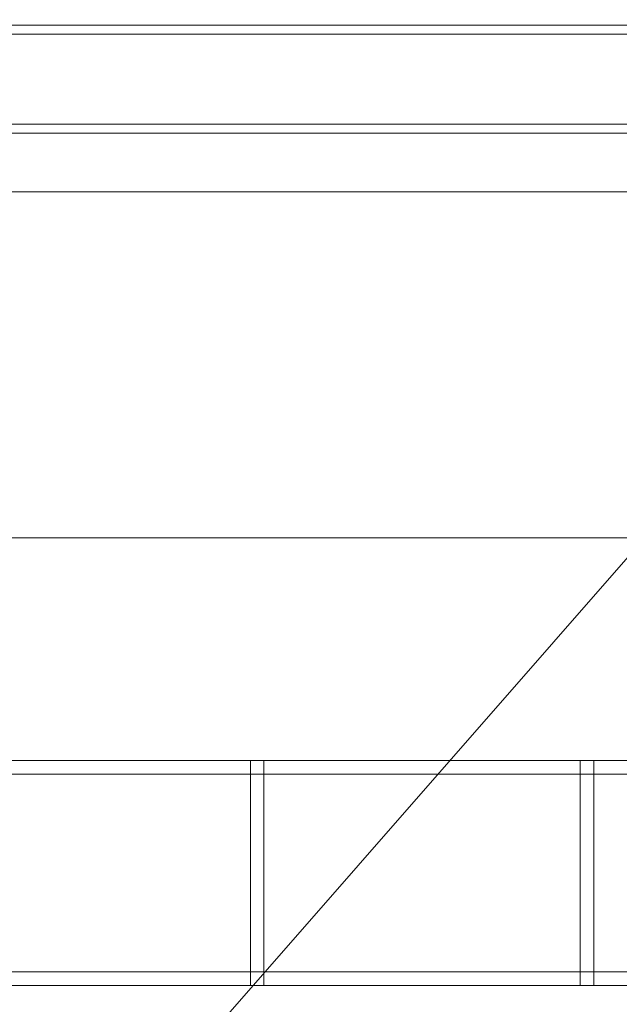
# Model space of a CAD drawing. Header units: millimetres. Extents: x -5914 to -4114, y 1890 to 3540.
# Tile 76 of 256: x -5421 to -5287, y 2510 to 2729. Entities that reach past the tile are written whole.
import ezdxf

# ---------------------------------------------------------------- set-up
doc = ezdxf.new("R2010")
doc.units = ezdxf.units.MM
doc.layers.add('A-GENM', color=13, linetype='Continuous', lineweight=5)

# ---------------------------------------------------------------- blocks, each defined once
blk = doc.blocks.new('Generic Models 3954 - Generic Models 2426-428076-_3D_')
at = {"layer": 'A-GENM'}
mesh = blk.add_polyface(dxfattribs=at)
corners = [(66409.37, 10801.73, 1319.54), (66409.37, 10597.73, 1319.54), (64880.78, 10597.73, 1319.54), (64880.78, 10801.73, 1319.54)]
mesh.append_faces([[corners[k] for k in face] for face in [(0, 1, 2, 3)]])
mesh = blk.add_polyface(dxfattribs=at)
corners = [(66409.37, 10709.73, 1392.61), (66409.37, 10801.73, 1367.88), (64880.78, 10801.73, 1367.88), (64880.78, 10709.73, 1392.61)]
mesh.append_faces([[corners[k] for k in face] for face in [(3, 0, 1, 2)]])
mesh = blk.add_polyface(dxfattribs=at)
corners = [(66409.37, 10689.73, 1392.61), (66409.37, 10709.73, 1392.61), (64880.78, 10709.73, 1392.61), (64880.78, 10689.73, 1392.61)]
mesh.append_faces([[corners[k] for k in face] for face in [(0, 1, 2, 3)]])
mesh = blk.add_polyface(dxfattribs=at)
corners = [(66409.37, 10597.73, 1367.88), (66409.37, 10689.73, 1392.61), (64880.78, 10689.73, 1392.61), (64880.78, 10597.73, 1367.88)]
mesh.append_faces([[corners[k] for k in face] for face in [(3, 0, 1, 2)]])
mesh = blk.add_polyface(dxfattribs=at)
corners = [(66409.37, 10597.73, 1319.54), (66409.37, 10597.73, 1367.88), (64880.78, 10597.73, 1367.88), (64880.78, 10597.73, 1319.54)]
mesh.append_faces([[corners[k] for k in face] for face in [(0, 1, 2, 3)]])
blk = doc.blocks.new('Generic Models 3995 - Generic Models 22-428794-_3D_')
at = {"layer": 'A-GENM'}
mesh = blk.add_polyface(dxfattribs=at)
corners = [(-6765.77, 4540.12, 535.85), (-6765.77, 4537.12, 535.85), (-5518.77, 4537.12, 535.85), (-5518.77, 4540.12, 535.85)]
mesh.append_faces([[corners[k] for k in face] for face in [(0, 1, 2, 3)]])
mesh = blk.add_polyface(dxfattribs=at)
corners = [(-6765.77, 4537.12, 533.01), (-6765.77, 4540.12, 533.01), (-5518.77, 4540.12, 533.01), (-5518.77, 4537.12, 533.01)]
mesh.append_faces([[corners[k] for k in face] for face in [(0, 1, 2, 3)]])
mesh = blk.add_polyface(dxfattribs=at)
corners = [(-6765.77, 4540.12, 533.01), (-6765.77, 4540.12, 535.85), (-5518.77, 4540.12, 535.85), (-5518.77, 4540.12, 533.01)]
mesh.append_faces([[corners[k] for k in face] for face in [(3, 0, 1, 2)]])
mesh = blk.add_polyface(dxfattribs=at)
corners = [(-6765.77, 4540.12, 480.69), (-6765.77, 4537.12, 480.69), (-5518.77, 4537.12, 480.69), (-5518.77, 4540.12, 480.69)]
mesh.append_faces([[corners[k] for k in face] for face in [(0, 1, 2, 3)]])
mesh = blk.add_polyface(dxfattribs=at)
corners = [(-6765.77, 4537.12, 477.85), (-6765.77, 4540.12, 477.85), (-5518.77, 4540.12, 477.85), (-5518.77, 4537.12, 477.85)]
mesh.append_faces([[corners[k] for k in face] for face in [(0, 1, 2, 3)]])
mesh = blk.add_polyface(dxfattribs=at)
corners = [(-6765.77, 4540.12, 477.85), (-6765.77, 4540.12, 480.69), (-5518.77, 4540.12, 480.69), (-5518.77, 4540.12, 477.85)]
mesh.append_faces([[corners[k] for k in face] for face in [(3, 0, 1, 2)]])
mesh = blk.add_polyface(dxfattribs=at)
corners = [(-6765.77, 4537.12, 535.85), (-6765.77, 4537.12, 533.01), (-5518.77, 4537.12, 533.01), (-5518.77, 4537.12, 535.85)]
mesh.append_faces([[corners[k] for k in face] for face in [(3, 0, 1, 2)]])
mesh = blk.add_polyface(dxfattribs=at)
corners = [(-6765.77, 4537.12, 480.69), (-6765.77, 4537.12, 477.85), (-5518.77, 4537.12, 477.85), (-5518.77, 4537.12, 480.69)]
mesh.append_faces([[corners[k] for k in face] for face in [(3, 0, 1, 2)]])
mesh = blk.add_polyface(dxfattribs=at)
corners = [(-6765.77, 4493.12, 480.69), (-6765.77, 4490.12, 480.69), (-5518.77, 4490.12, 480.69), (-5518.77, 4493.12, 480.69)]
mesh.append_faces([[corners[k] for k in face] for face in [(0, 1, 2, 3)]])
mesh = blk.add_polyface(dxfattribs=at)
corners = [(-6765.77, 4490.12, 477.85), (-6765.77, 4493.12, 477.85), (-5518.77, 4493.12, 477.85), (-5518.77, 4490.12, 477.85)]
mesh.append_faces([[corners[k] for k in face] for face in [(0, 1, 2, 3)]])
mesh = blk.add_polyface(dxfattribs=at)
corners = [(-6765.77, 4493.12, 477.85), (-6765.77, 4493.12, 480.69), (-5518.77, 4493.12, 480.69), (-5518.77, 4493.12, 477.85)]
mesh.append_faces([[corners[k] for k in face] for face in [(3, 0, 1, 2)]])
mesh = blk.add_polyface(dxfattribs=at)
corners = [(-6765.77, 4493.12, 535.85), (-6765.77, 4490.12, 535.85), (-5518.77, 4490.12, 535.85), (-5518.77, 4493.12, 535.85)]
mesh.append_faces([[corners[k] for k in face] for face in [(0, 1, 2, 3)]])
mesh = blk.add_polyface(dxfattribs=at)
corners = [(-6765.77, 4490.12, 533.01), (-6765.77, 4493.12, 533.01), (-5518.77, 4493.12, 533.01), (-5518.77, 4490.12, 533.01)]
mesh.append_faces([[corners[k] for k in face] for face in [(0, 1, 2, 3)]])
mesh = blk.add_polyface(dxfattribs=at)
corners = [(-6765.77, 4493.12, 533.01), (-6765.77, 4493.12, 535.85), (-5518.77, 4493.12, 535.85), (-5518.77, 4493.12, 533.01)]
mesh.append_faces([[corners[k] for k in face] for face in [(3, 0, 1, 2)]])
mesh = blk.add_polyface(dxfattribs=at)
corners = [(-6765.77, 4490.12, 480.69), (-6765.77, 4490.12, 477.85), (-5518.77, 4490.12, 477.85), (-5518.77, 4490.12, 480.69)]
mesh.append_faces([[corners[k] for k in face] for face in [(3, 0, 1, 2)]])
mesh = blk.add_polyface(dxfattribs=at)
corners = [(-6765.77, 4490.12, 535.85), (-6765.77, 4490.12, 533.01), (-5518.77, 4490.12, 533.01), (-5518.77, 4490.12, 535.85)]
mesh.append_faces([[corners[k] for k in face] for face in [(3, 0, 1, 2)]])
blk = doc.blocks.new('Generic Models 4000 - Generic Models 62-428874-_3D_')
at = {"layer": 'A-GENM'}
mesh = blk.add_polyface(dxfattribs=at)
corners = [(-6472.36, 4493.12, 608.35), (-6472.36, 4493.12, 553.35), (-6472.36, 4537.12, 553.35), (-6472.36, 4537.12, 608.35), (-6472.36, 4540.12, 608.35), (-6472.36, 4540.12, 550.35), (-6472.36, 4490.12, 550.35), (-6472.36, 4490.12, 608.35)]
mesh.append_faces([[corners[k] for k in face] for face in [(1, 2, 5, 6)]], dxfattribs={"vtx1": -1, "vtx3": -1})
mesh.append_faces([[corners[k] for k in face] for face in [(7, 0, 1, 6)]], dxfattribs={"vtx2": -1})
mesh.append_faces([[corners[k] for k in face] for face in [(2, 3, 4, 5)]], dxfattribs={"vtx3": -1})
mesh = blk.add_polyface(dxfattribs=at)
corners = [(-6472.36, 4490.12, 550.35), (-6472.36, 4540.12, 550.35), (-6469.36, 4540.12, 550.35), (-6469.36, 4490.12, 550.35)]
mesh.append_faces([[corners[k] for k in face] for face in [(0, 1, 2, 3)]])
mesh = blk.add_polyface(dxfattribs=at)
corners = [(-6472.36, 4540.12, 550.35), (-6472.36, 4540.12, 608.35), (-6469.36, 4540.12, 608.35), (-6469.36, 4540.12, 550.35)]
mesh.append_faces([[corners[k] for k in face] for face in [(0, 1, 2, 3)]])
mesh = blk.add_polyface(dxfattribs=at)
corners = [(-6472.36, 4540.12, 608.35), (-6472.36, 4537.12, 608.35), (-6469.36, 4537.12, 608.35), (-6469.36, 4540.12, 608.35)]
mesh.append_faces([[corners[k] for k in face] for face in [(0, 1, 2, 3)]])
mesh = blk.add_polyface(dxfattribs=at)
corners = [(-6469.36, 4493.12, 608.35), (-6469.36, 4490.12, 608.35), (-6469.36, 4490.12, 550.35), (-6469.36, 4540.12, 550.35), (-6469.36, 4540.12, 608.35), (-6469.36, 4537.12, 608.35), (-6469.36, 4537.12, 553.35), (-6469.36, 4493.12, 553.35)]
mesh.append_faces([[corners[k] for k in face] for face in [(6, 3, 4, 5)]], dxfattribs={"vtx0": -1})
mesh.append_faces([[corners[k] for k in face] for face in [(3, 6, 7, 2)]], dxfattribs={"vtx0": -1, "vtx2": -1})
mesh.append_faces([[corners[k] for k in face] for face in [(1, 2, 7, 0)]], dxfattribs={"vtx1": -1})
mesh = blk.add_polyface(dxfattribs=at)
corners = [(-6472.36, 4537.12, 608.35), (-6472.36, 4537.12, 553.35), (-6469.36, 4537.12, 553.35), (-6469.36, 4537.12, 608.35)]
mesh.append_faces([[corners[k] for k in face] for face in [(0, 1, 2, 3)]])
mesh = blk.add_polyface(dxfattribs=at)
corners = [(-6472.36, 4537.12, 553.35), (-6472.36, 4493.12, 553.35), (-6469.36, 4493.12, 553.35), (-6469.36, 4537.12, 553.35)]
mesh.append_faces([[corners[k] for k in face] for face in [(0, 1, 2, 3)]])
mesh = blk.add_polyface(dxfattribs=at)
corners = [(-6472.36, 4493.12, 608.35), (-6472.36, 4490.12, 608.35), (-6469.36, 4490.12, 608.35), (-6469.36, 4493.12, 608.35)]
mesh.append_faces([[corners[k] for k in face] for face in [(0, 1, 2, 3)]])
mesh = blk.add_polyface(dxfattribs=at)
corners = [(-6472.36, 4493.12, 553.35), (-6472.36, 4493.12, 608.35), (-6469.36, 4493.12, 608.35), (-6469.36, 4493.12, 553.35)]
mesh.append_faces([[corners[k] for k in face] for face in [(0, 1, 2, 3)]])
mesh = blk.add_polyface(dxfattribs=at)
corners = [(-6472.36, 4490.12, 608.35), (-6472.36, 4490.12, 550.35), (-6469.36, 4490.12, 550.35), (-6469.36, 4490.12, 608.35)]
mesh.append_faces([[corners[k] for k in face] for face in [(0, 1, 2, 3)]])
blk = doc.blocks.new('Generic Models 4001 - Generic Models 62-428890-_3D_')
at = {"layer": 'A-GENM'}
mesh = blk.add_polyface(dxfattribs=at)
corners = [(-6399, 4493.12, 608.35), (-6399, 4493.12, 553.35), (-6399, 4537.12, 553.35), (-6399, 4537.12, 608.35), (-6399, 4540.12, 608.35), (-6399, 4540.12, 550.35), (-6399, 4490.12, 550.35), (-6399, 4490.12, 608.35)]
mesh.append_faces([[corners[k] for k in face] for face in [(1, 2, 5, 6)]], dxfattribs={"vtx1": -1, "vtx3": -1})
mesh.append_faces([[corners[k] for k in face] for face in [(7, 0, 1, 6)]], dxfattribs={"vtx2": -1})
mesh.append_faces([[corners[k] for k in face] for face in [(2, 3, 4, 5)]], dxfattribs={"vtx3": -1})
mesh = blk.add_polyface(dxfattribs=at)
corners = [(-6399, 4490.12, 550.35), (-6399, 4540.12, 550.35), (-6396, 4540.12, 550.35), (-6396, 4490.12, 550.35)]
mesh.append_faces([[corners[k] for k in face] for face in [(0, 1, 2, 3)]])
mesh = blk.add_polyface(dxfattribs=at)
corners = [(-6399, 4540.12, 550.35), (-6399, 4540.12, 608.35), (-6396, 4540.12, 608.35), (-6396, 4540.12, 550.35)]
mesh.append_faces([[corners[k] for k in face] for face in [(0, 1, 2, 3)]])
mesh = blk.add_polyface(dxfattribs=at)
corners = [(-6399, 4540.12, 608.35), (-6399, 4537.12, 608.35), (-6396, 4537.12, 608.35), (-6396, 4540.12, 608.35)]
mesh.append_faces([[corners[k] for k in face] for face in [(0, 1, 2, 3)]])
mesh = blk.add_polyface(dxfattribs=at)
corners = [(-6396, 4493.12, 608.35), (-6396, 4490.12, 608.35), (-6396, 4490.12, 550.35), (-6396, 4540.12, 550.35), (-6396, 4540.12, 608.35), (-6396, 4537.12, 608.35), (-6396, 4537.12, 553.35), (-6396, 4493.12, 553.35)]
mesh.append_faces([[corners[k] for k in face] for face in [(6, 3, 4, 5)]], dxfattribs={"vtx0": -1})
mesh.append_faces([[corners[k] for k in face] for face in [(3, 6, 7, 2)]], dxfattribs={"vtx0": -1, "vtx2": -1})
mesh.append_faces([[corners[k] for k in face] for face in [(1, 2, 7, 0)]], dxfattribs={"vtx1": -1})
mesh = blk.add_polyface(dxfattribs=at)
corners = [(-6399, 4537.12, 608.35), (-6399, 4537.12, 553.35), (-6396, 4537.12, 553.35), (-6396, 4537.12, 608.35)]
mesh.append_faces([[corners[k] for k in face] for face in [(0, 1, 2, 3)]])
mesh = blk.add_polyface(dxfattribs=at)
corners = [(-6399, 4537.12, 553.35), (-6399, 4493.12, 553.35), (-6396, 4493.12, 553.35), (-6396, 4537.12, 553.35)]
mesh.append_faces([[corners[k] for k in face] for face in [(0, 1, 2, 3)]])
mesh = blk.add_polyface(dxfattribs=at)
corners = [(-6399, 4493.12, 608.35), (-6399, 4490.12, 608.35), (-6396, 4490.12, 608.35), (-6396, 4493.12, 608.35)]
mesh.append_faces([[corners[k] for k in face] for face in [(0, 1, 2, 3)]])
mesh = blk.add_polyface(dxfattribs=at)
corners = [(-6399, 4493.12, 553.35), (-6399, 4493.12, 608.35), (-6396, 4493.12, 608.35), (-6396, 4493.12, 553.35)]
mesh.append_faces([[corners[k] for k in face] for face in [(0, 1, 2, 3)]])
mesh = blk.add_polyface(dxfattribs=at)
corners = [(-6399, 4490.12, 608.35), (-6399, 4490.12, 550.35), (-6396, 4490.12, 550.35), (-6396, 4490.12, 608.35)]
mesh.append_faces([[corners[k] for k in face] for face in [(0, 1, 2, 3)]])
blk = doc.blocks.new('Generic Models 4015 - Generic Models 22-429197-_3D_')
at = {"layer": 'A-GENM'}
mesh = blk.add_polyface(dxfattribs=at)
corners = [(-6765.77, 4540.12, 535.85), (-6765.77, 4537.12, 535.85), (-5515.77, 4537.12, 535.85), (-5515.77, 4540.12, 535.85)]
mesh.append_faces([[corners[k] for k in face] for face in [(0, 1, 2, 3)]])
mesh = blk.add_polyface(dxfattribs=at)
corners = [(-6765.77, 4537.12, 533.01), (-6765.77, 4540.12, 533.01), (-5515.77, 4540.12, 533.01), (-5515.77, 4537.12, 533.01)]
mesh.append_faces([[corners[k] for k in face] for face in [(0, 1, 2, 3)]])
mesh = blk.add_polyface(dxfattribs=at)
corners = [(-6765.77, 4540.12, 533.01), (-6765.77, 4540.12, 535.85), (-5515.77, 4540.12, 535.85), (-5515.77, 4540.12, 533.01)]
mesh.append_faces([[corners[k] for k in face] for face in [(0, 1, 2, 3)]])
mesh = blk.add_polyface(dxfattribs=at)
corners = [(-6765.77, 4540.12, 480.69), (-6765.77, 4537.12, 480.69), (-5515.77, 4537.12, 480.69), (-5515.77, 4540.12, 480.69)]
mesh.append_faces([[corners[k] for k in face] for face in [(0, 1, 2, 3)]])
mesh = blk.add_polyface(dxfattribs=at)
corners = [(-6765.77, 4537.12, 477.85), (-6765.77, 4540.12, 477.85), (-5515.77, 4540.12, 477.85), (-5515.77, 4537.12, 477.85)]
mesh.append_faces([[corners[k] for k in face] for face in [(0, 1, 2, 3)]])
mesh = blk.add_polyface(dxfattribs=at)
corners = [(-6765.77, 4540.12, 477.85), (-6765.77, 4540.12, 480.69), (-5515.77, 4540.12, 480.69), (-5515.77, 4540.12, 477.85)]
mesh.append_faces([[corners[k] for k in face] for face in [(0, 1, 2, 3)]])
mesh = blk.add_polyface(dxfattribs=at)
corners = [(-6765.77, 4537.12, 535.85), (-6765.77, 4537.12, 533.01), (-5515.77, 4537.12, 533.01), (-5515.77, 4537.12, 535.85)]
mesh.append_faces([[corners[k] for k in face] for face in [(0, 1, 2, 3)]])
mesh = blk.add_polyface(dxfattribs=at)
corners = [(-6765.77, 4537.12, 480.69), (-6765.77, 4537.12, 477.85), (-5515.77, 4537.12, 477.85), (-5515.77, 4537.12, 480.69)]
mesh.append_faces([[corners[k] for k in face] for face in [(0, 1, 2, 3)]])
mesh = blk.add_polyface(dxfattribs=at)
corners = [(-6765.77, 4493.12, 480.69), (-6765.77, 4490.12, 480.69), (-5515.77, 4490.12, 480.69), (-5515.77, 4493.12, 480.69)]
mesh.append_faces([[corners[k] for k in face] for face in [(0, 1, 2, 3)]])
mesh = blk.add_polyface(dxfattribs=at)
corners = [(-6765.77, 4490.12, 477.85), (-6765.77, 4493.12, 477.85), (-5515.77, 4493.12, 477.85), (-5515.77, 4490.12, 477.85)]
mesh.append_faces([[corners[k] for k in face] for face in [(0, 1, 2, 3)]])
mesh = blk.add_polyface(dxfattribs=at)
corners = [(-6765.77, 4493.12, 477.85), (-6765.77, 4493.12, 480.69), (-5515.77, 4493.12, 480.69), (-5515.77, 4493.12, 477.85)]
mesh.append_faces([[corners[k] for k in face] for face in [(0, 1, 2, 3)]])
mesh = blk.add_polyface(dxfattribs=at)
corners = [(-6765.77, 4493.12, 535.85), (-6765.77, 4490.12, 535.85), (-5515.77, 4490.12, 535.85), (-5515.77, 4493.12, 535.85)]
mesh.append_faces([[corners[k] for k in face] for face in [(0, 1, 2, 3)]])
mesh = blk.add_polyface(dxfattribs=at)
corners = [(-6765.77, 4490.12, 533.01), (-6765.77, 4493.12, 533.01), (-5515.77, 4493.12, 533.01), (-5515.77, 4490.12, 533.01)]
mesh.append_faces([[corners[k] for k in face] for face in [(0, 1, 2, 3)]])
mesh = blk.add_polyface(dxfattribs=at)
corners = [(-6765.77, 4493.12, 533.01), (-6765.77, 4493.12, 535.85), (-5515.77, 4493.12, 535.85), (-5515.77, 4493.12, 533.01)]
mesh.append_faces([[corners[k] for k in face] for face in [(0, 1, 2, 3)]])
mesh = blk.add_polyface(dxfattribs=at)
corners = [(-6765.77, 4490.12, 480.69), (-6765.77, 4490.12, 477.85), (-5515.77, 4490.12, 477.85), (-5515.77, 4490.12, 480.69)]
mesh.append_faces([[corners[k] for k in face] for face in [(0, 1, 2, 3)]])
mesh = blk.add_polyface(dxfattribs=at)
corners = [(-6765.77, 4490.12, 535.85), (-6765.77, 4490.12, 533.01), (-5515.77, 4490.12, 533.01), (-5515.77, 4490.12, 535.85)]
mesh.append_faces([[corners[k] for k in face] for face in [(0, 1, 2, 3)]])
blk = doc.blocks.new('Generic Models 4020 - Generic Models 62-429277-_3D_')
at = {"layer": 'A-GENM'}
mesh = blk.add_polyface(dxfattribs=at)
corners = [(-6472.36, 4493.12, 608.35), (-6472.36, 4493.12, 553.35), (-6472.36, 4537.12, 553.35), (-6472.36, 4537.12, 608.35), (-6472.36, 4540.12, 608.35), (-6472.36, 4540.12, 550.35), (-6472.36, 4490.12, 550.35), (-6472.36, 4490.12, 608.35)]
mesh.append_faces([[corners[k] for k in face] for face in [(1, 2, 5, 6)]], dxfattribs={"vtx1": -1, "vtx3": -1})
mesh.append_faces([[corners[k] for k in face] for face in [(7, 0, 1, 6)]], dxfattribs={"vtx2": -1})
mesh.append_faces([[corners[k] for k in face] for face in [(2, 3, 4, 5)]], dxfattribs={"vtx3": -1})
mesh = blk.add_polyface(dxfattribs=at)
corners = [(-6472.36, 4490.12, 550.35), (-6472.36, 4540.12, 550.35), (-6469.36, 4540.12, 550.35), (-6469.36, 4490.12, 550.35)]
mesh.append_faces([[corners[k] for k in face] for face in [(0, 1, 2, 3)]])
mesh = blk.add_polyface(dxfattribs=at)
corners = [(-6472.36, 4540.12, 550.35), (-6472.36, 4540.12, 608.35), (-6469.36, 4540.12, 608.35), (-6469.36, 4540.12, 550.35)]
mesh.append_faces([[corners[k] for k in face] for face in [(0, 1, 2, 3)]])
mesh = blk.add_polyface(dxfattribs=at)
corners = [(-6472.36, 4540.12, 608.35), (-6472.36, 4537.12, 608.35), (-6469.36, 4537.12, 608.35), (-6469.36, 4540.12, 608.35)]
mesh.append_faces([[corners[k] for k in face] for face in [(0, 1, 2, 3)]])
mesh = blk.add_polyface(dxfattribs=at)
corners = [(-6469.36, 4493.12, 608.35), (-6469.36, 4490.12, 608.35), (-6469.36, 4490.12, 550.35), (-6469.36, 4540.12, 550.35), (-6469.36, 4540.12, 608.35), (-6469.36, 4537.12, 608.35), (-6469.36, 4537.12, 553.35), (-6469.36, 4493.12, 553.35)]
mesh.append_faces([[corners[k] for k in face] for face in [(6, 3, 4, 5)]], dxfattribs={"vtx0": -1})
mesh.append_faces([[corners[k] for k in face] for face in [(3, 6, 7, 2)]], dxfattribs={"vtx0": -1, "vtx2": -1})
mesh.append_faces([[corners[k] for k in face] for face in [(1, 2, 7, 0)]], dxfattribs={"vtx1": -1})
mesh = blk.add_polyface(dxfattribs=at)
corners = [(-6472.36, 4537.12, 608.35), (-6472.36, 4537.12, 553.35), (-6469.36, 4537.12, 553.35), (-6469.36, 4537.12, 608.35)]
mesh.append_faces([[corners[k] for k in face] for face in [(0, 1, 2, 3)]])
mesh = blk.add_polyface(dxfattribs=at)
corners = [(-6472.36, 4537.12, 553.35), (-6472.36, 4493.12, 553.35), (-6469.36, 4493.12, 553.35), (-6469.36, 4537.12, 553.35)]
mesh.append_faces([[corners[k] for k in face] for face in [(0, 1, 2, 3)]])
mesh = blk.add_polyface(dxfattribs=at)
corners = [(-6472.36, 4493.12, 608.35), (-6472.36, 4490.12, 608.35), (-6469.36, 4490.12, 608.35), (-6469.36, 4493.12, 608.35)]
mesh.append_faces([[corners[k] for k in face] for face in [(0, 1, 2, 3)]])
mesh = blk.add_polyface(dxfattribs=at)
corners = [(-6472.36, 4493.12, 553.35), (-6472.36, 4493.12, 608.35), (-6469.36, 4493.12, 608.35), (-6469.36, 4493.12, 553.35)]
mesh.append_faces([[corners[k] for k in face] for face in [(0, 1, 2, 3)]])
mesh = blk.add_polyface(dxfattribs=at)
corners = [(-6472.36, 4490.12, 608.35), (-6472.36, 4490.12, 550.35), (-6469.36, 4490.12, 550.35), (-6469.36, 4490.12, 608.35)]
mesh.append_faces([[corners[k] for k in face] for face in [(0, 1, 2, 3)]])
blk = doc.blocks.new('Generic Models 4021 - Generic Models 62-429293-_3D_')
at = {"layer": 'A-GENM'}
mesh = blk.add_polyface(dxfattribs=at)
corners = [(-6399, 4493.12, 608.35), (-6399, 4493.12, 553.35), (-6399, 4537.12, 553.35), (-6399, 4537.12, 608.35), (-6399, 4540.12, 608.35), (-6399, 4540.12, 550.35), (-6399, 4490.12, 550.35), (-6399, 4490.12, 608.35)]
mesh.append_faces([[corners[k] for k in face] for face in [(1, 2, 5, 6)]], dxfattribs={"vtx1": -1, "vtx3": -1})
mesh.append_faces([[corners[k] for k in face] for face in [(7, 0, 1, 6)]], dxfattribs={"vtx2": -1})
mesh.append_faces([[corners[k] for k in face] for face in [(2, 3, 4, 5)]], dxfattribs={"vtx3": -1})
mesh = blk.add_polyface(dxfattribs=at)
corners = [(-6399, 4490.12, 550.35), (-6399, 4540.12, 550.35), (-6396, 4540.12, 550.35), (-6396, 4490.12, 550.35)]
mesh.append_faces([[corners[k] for k in face] for face in [(0, 1, 2, 3)]])
mesh = blk.add_polyface(dxfattribs=at)
corners = [(-6399, 4540.12, 550.35), (-6399, 4540.12, 608.35), (-6396, 4540.12, 608.35), (-6396, 4540.12, 550.35)]
mesh.append_faces([[corners[k] for k in face] for face in [(0, 1, 2, 3)]])
mesh = blk.add_polyface(dxfattribs=at)
corners = [(-6399, 4540.12, 608.35), (-6399, 4537.12, 608.35), (-6396, 4537.12, 608.35), (-6396, 4540.12, 608.35)]
mesh.append_faces([[corners[k] for k in face] for face in [(0, 1, 2, 3)]])
mesh = blk.add_polyface(dxfattribs=at)
corners = [(-6396, 4493.12, 608.35), (-6396, 4490.12, 608.35), (-6396, 4490.12, 550.35), (-6396, 4540.12, 550.35), (-6396, 4540.12, 608.35), (-6396, 4537.12, 608.35), (-6396, 4537.12, 553.35), (-6396, 4493.12, 553.35)]
mesh.append_faces([[corners[k] for k in face] for face in [(6, 3, 4, 5)]], dxfattribs={"vtx0": -1})
mesh.append_faces([[corners[k] for k in face] for face in [(3, 6, 7, 2)]], dxfattribs={"vtx0": -1, "vtx2": -1})
mesh.append_faces([[corners[k] for k in face] for face in [(1, 2, 7, 0)]], dxfattribs={"vtx1": -1})
mesh = blk.add_polyface(dxfattribs=at)
corners = [(-6399, 4537.12, 608.35), (-6399, 4537.12, 553.35), (-6396, 4537.12, 553.35), (-6396, 4537.12, 608.35)]
mesh.append_faces([[corners[k] for k in face] for face in [(0, 1, 2, 3)]])
mesh = blk.add_polyface(dxfattribs=at)
corners = [(-6399, 4537.12, 553.35), (-6399, 4493.12, 553.35), (-6396, 4493.12, 553.35), (-6396, 4537.12, 553.35)]
mesh.append_faces([[corners[k] for k in face] for face in [(0, 1, 2, 3)]])
mesh = blk.add_polyface(dxfattribs=at)
corners = [(-6399, 4493.12, 608.35), (-6399, 4490.12, 608.35), (-6396, 4490.12, 608.35), (-6396, 4493.12, 608.35)]
mesh.append_faces([[corners[k] for k in face] for face in [(0, 1, 2, 3)]])
mesh = blk.add_polyface(dxfattribs=at)
corners = [(-6399, 4493.12, 553.35), (-6399, 4493.12, 608.35), (-6396, 4493.12, 608.35), (-6396, 4493.12, 553.35)]
mesh.append_faces([[corners[k] for k in face] for face in [(0, 1, 2, 3)]])
mesh = blk.add_polyface(dxfattribs=at)
corners = [(-6399, 4490.12, 608.35), (-6399, 4490.12, 550.35), (-6396, 4490.12, 550.35), (-6396, 4490.12, 608.35)]
mesh.append_faces([[corners[k] for k in face] for face in [(0, 1, 2, 3)]])
blk = doc.blocks.new('Generic Models 4046 - Generic Models 1-429680-_3D_')
at = {"layer": 'A-GENM'}
mesh = blk.add_polyface(dxfattribs=at)
corners = [(-13546.03, 4877.12, 1181.2), (-14246.03, 4877.12, 1181.2), (-14246.03, 4077.12, 1181.2), (-12446.03, 4077.12, 1181.2), (-12446.03, 4877.12, 1181.2), (-13146.03, 4877.12, 1181.2), (-13158.97, 4875.42, 1181.2), (-13171.03, 4870.43, 1181.2), (-13181.38, 4862.48, 1181.2), (-13207.95, 4835.91, 1181.2), (-13214.16, 4831.14, 1181.2), (-13221.4, 4828.15, 1181.2), (-13229.16, 4827.12, 1181.2), (-13462.89, 4827.12, 1181.2), (-13470.66, 4828.15, 1181.2), (-13477.89, 4831.14, 1181.2), (-13484.1, 4835.91, 1181.2), (-13510.67, 4862.48, 1181.2), (-13521.03, 4870.43, 1181.2), (-13533.09, 4875.42, 1181.2)]
mesh.append_faces([[corners[k] for k in face] for face in [(0, 18, 19), (2, 0, 1)]], dxfattribs={"vtx0": -1})
mesh.append_faces([[corners[k] for k in face] for face in [(9, 5, 8), (15, 2, 14), (13, 2, 12)]], dxfattribs={"vtx0": -1, "vtx1": -1})
mesh.append_faces([[corners[k] for k in face] for face in [(3, 11, 12, 2)]], dxfattribs={"vtx0": -1, "vtx2": -1})
mesh.append_faces([[corners[k] for k in face] for face in [(2, 15, 16, 0)]], dxfattribs={"vtx0": -1, "vtx2": -1, "vtx3": -1})
mesh.append_faces([[corners[k] for k in face] for face in [(7, 8, 5, 6)]], dxfattribs={"vtx1": -1})
mesh.append_faces([[corners[k] for k in face] for face in [(10, 11, 3), (17, 18, 0, 16), (13, 14, 2)]], dxfattribs={"vtx1": -1, "vtx2": -1})
mesh.append_faces([[corners[k] for k in face] for face in [(9, 10, 3, 5)]], dxfattribs={"vtx1": -1, "vtx2": -1, "vtx3": -1})
mesh.append_faces([[corners[k] for k in face] for face in [(3, 4, 5)]], dxfattribs={"vtx2": -1})
mesh = blk.add_polyface(dxfattribs=at)
corners = [(-13546.03, 4877.12, 1156.2), (-13533.09, 4875.42, 1156.2), (-13521.03, 4870.43, 1156.2), (-13510.67, 4862.48, 1156.2), (-13484.1, 4835.91, 1156.2), (-13477.89, 4831.14, 1156.2), (-13470.66, 4828.15, 1156.2), (-13462.89, 4827.12, 1156.2), (-13229.16, 4827.12, 1156.2), (-13221.4, 4828.15, 1156.2), (-13214.16, 4831.14, 1156.2), (-13207.95, 4835.91, 1156.2), (-13181.38, 4862.48, 1156.2), (-13171.03, 4870.43, 1156.2), (-13158.97, 4875.42, 1156.2), (-13146.03, 4877.12, 1156.2), (-12446.03, 4877.12, 1156.2), (-12446.03, 4077.12, 1156.2), (-14246.03, 4077.12, 1156.2), (-14246.03, 4877.12, 1156.2)]
mesh.append_faces([[corners[k] for k in face] for face in [(15, 13, 14), (17, 15, 16)]], dxfattribs={"vtx0": -1})
mesh.append_faces([[corners[k] for k in face] for face in [(4, 0, 3), (10, 17, 9), (8, 17, 7)]], dxfattribs={"vtx0": -1, "vtx1": -1})
mesh.append_faces([[corners[k] for k in face] for face in [(18, 6, 7, 17)]], dxfattribs={"vtx0": -1, "vtx2": -1})
mesh.append_faces([[corners[k] for k in face] for face in [(17, 10, 11, 15)]], dxfattribs={"vtx0": -1, "vtx2": -1, "vtx3": -1})
mesh.append_faces([[corners[k] for k in face] for face in [(2, 3, 0, 1)]], dxfattribs={"vtx1": -1})
mesh.append_faces([[corners[k] for k in face] for face in [(5, 6, 18), (12, 13, 15, 11), (8, 9, 17)]], dxfattribs={"vtx1": -1, "vtx2": -1})
mesh.append_faces([[corners[k] for k in face] for face in [(4, 5, 18, 0)]], dxfattribs={"vtx1": -1, "vtx2": -1, "vtx3": -1})
mesh.append_faces([[corners[k] for k in face] for face in [(18, 19, 0)]], dxfattribs={"vtx2": -1})
mesh = blk.add_polyface(dxfattribs=at)
corners = [(-14246.03, 4877.12, 1181.2), (-13546.03, 4877.12, 1181.2), (-13546.03, 4877.12, 1156.2), (-14246.03, 4877.12, 1156.2)]
mesh.append_faces([[corners[k] for k in face] for face in [(0, 1, 2, 3)]])
blk = doc.blocks.new('Generic Models 2030 - Generic Models 6-429965-_3D_')
at = {"layer": 'A-GENM'}
mesh = blk.add_polyface(dxfattribs=at)
corners = [(-4520.32, 13840.48, 662.34), (-6320.32, 13840.48, 662.34), (-6320.32, 13840.48, 1462.34), (-6318.61, 13840.48, 1475.28), (-6313.62, 13840.48, 1487.34), (-6305.67, 13840.48, 1497.69), (-6295.32, 13840.48, 1505.64), (-6283.26, 13840.48, 1510.64), (-6270.32, 13840.48, 1512.34), (-4570.32, 13840.48, 1512.34), (-4557.38, 13840.48, 1510.64), (-4545.32, 13840.48, 1505.64), (-4534.96, 13840.48, 1497.69), (-4527.02, 13840.48, 1487.34), (-4522.02, 13840.48, 1475.28), (-4520.32, 13840.48, 1462.34)]
mesh.append_faces([[corners[k] for k in face] for face in [(0, 8, 9, 15), (8, 2, 3)]], dxfattribs={"vtx0": -1, "vtx2": -1})
mesh.append_faces([[corners[k] for k in face] for face in [(15, 9, 10, 13), (3, 5, 6, 8)]], dxfattribs={"vtx0": -1, "vtx2": -1, "vtx3": -1})
mesh.append_faces([[corners[k] for k in face] for face in [(8, 0, 1, 2)]], dxfattribs={"vtx0": -1, "vtx3": -1})
mesh.append_faces([[corners[k] for k in face] for face in [(7, 8, 6), (4, 5, 3)]], dxfattribs={"vtx1": -1})
mesh.append_faces([[corners[k] for k in face] for face in [(13, 14, 15)]], dxfattribs={"vtx2": -1})
mesh.append_faces([[corners[k] for k in face] for face in [(10, 11, 12, 13)]], dxfattribs={"vtx3": -1})
mesh = blk.add_polyface(dxfattribs=at)
corners = [(-4520.32, 13816.48, 662.34), (-6320.32, 13816.48, 662.34), (-6320.32, 13840.48, 662.34), (-4520.32, 13840.48, 662.34)]
mesh.append_faces([[corners[k] for k in face] for face in [(3, 0, 1, 2)]])
mesh = blk.add_polyface(dxfattribs=at)
corners = [(-6270.32, 13816.48, 1512.34), (-4570.32, 13816.48, 1512.34), (-4570.32, 13840.48, 1512.34), (-6270.32, 13840.48, 1512.34)]
mesh.append_faces([[corners[k] for k in face] for face in [(0, 1, 2, 3)]])
mesh = blk.add_polyface(dxfattribs=at)
corners = [(-4520.32, 13816.48, 662.34), (-4520.32, 13816.48, 1462.34), (-4522.02, 13816.48, 1475.28), (-4527.02, 13816.48, 1487.34), (-4534.96, 13816.48, 1497.69), (-4545.32, 13816.48, 1505.64), (-4557.38, 13816.48, 1510.64), (-4570.32, 13816.48, 1512.34), (-6270.32, 13816.48, 1512.34), (-6283.26, 13816.48, 1510.64), (-6295.32, 13816.48, 1505.64), (-6305.67, 13816.48, 1497.69), (-6313.62, 13816.48, 1487.34), (-6318.61, 13816.48, 1475.28), (-6320.32, 13816.48, 1462.34), (-6320.32, 13816.48, 662.34)]
mesh.append_faces([[corners[k] for k in face] for face in [(7, 0, 1, 6)]], dxfattribs={"vtx0": -1, "vtx2": -1})
mesh.append_faces([[corners[k] for k in face] for face in [(15, 0, 8, 14), (13, 14, 8), (7, 8, 0)]], dxfattribs={"vtx1": -1, "vtx2": -1})
mesh.append_faces([[corners[k] for k in face] for face in [(11, 12, 13, 10), (4, 5, 6, 3)]], dxfattribs={"vtx2": -1})
mesh.append_faces([[corners[k] for k in face] for face in [(1, 2, 3, 6), (8, 9, 10, 13)]], dxfattribs={"vtx2": -1, "vtx3": -1})

msp = doc.modelspace()

# ---------------------------------------------------------------- block references
at = {"layer": 'A-GENM'}
for name, p in [('Generic Models 3954 - Generic Models 2426-428076-_3D_', (-70657.66, -7984.32, -992.54)), ('Generic Models 2030 - Generic Models 6-429965-_3D_', (406.03, -11113.07, -262.34)), ('Generic Models 4046 - Generic Models 1-429680-_3D_', (8331.74, -2186.71, -131.17)), ('Generic Models 3995 - Generic Models 22-428794-_3D_', (1103.03, -1976.21, 343.82)), ('Generic Models 4015 - Generic Models 22-429197-_3D_', (1103.03, -1976.21, 441.32)), ('Generic Models 4000 - Generic Models 62-428874-_3D_', (1103.03, -1976.21, 271.32)), ('Generic Models 4020 - Generic Models 62-429277-_3D_', (1103.03, -1976.21, 368.82)), ('Generic Models 4001 - Generic Models 62-428890-_3D_', (1103.03, -1976.21, 271.32)), ('Generic Models 4021 - Generic Models 62-429293-_3D_', (1103.03, -1976.21, 368.82))]:
    msp.add_blockref(name, p, dxfattribs=at)

doc.saveas('drawing.dxf')
